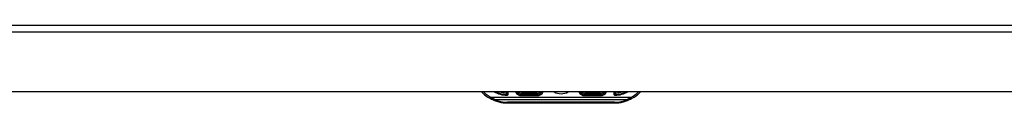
# Model space of a CAD drawing. Header units: inches. Extents: x 9 to 285, y 21 to 142.
# Tile 72 of 140: x 22.66 to 36.44, y 140.36 to 141.45. Entities that reach past the tile are written whole.
import ezdxf

# ---------------------------------------------------------------- set-up
doc = ezdxf.new("R2010")
doc.units = ezdxf.units.IN
doc.header["$MEASUREMENT"] = 0
doc.layers.add('Visible Edges(ANSI)', color=7, linetype='Continuous', lineweight=25)
doc.layers.add('Visible Tangent Edges(ANSI)', color=7, linetype='Continuous', lineweight=25)

msp = doc.modelspace()

# ---------------------------------------------------------------- linework, layer by layer
at = {"layer": 'Visible Edges(ANSI)'}
for p, q in [((8.982, 141.45), (68.587, 141.45)), ((68.587, 140.516), (8.982, 140.516)), ((29.485, 140.516), (29.485, 140.488)), ((29.899, 140.478), (29.682, 140.478)), ((30.785, 140.478), (30.568, 140.478)), ((30.982, 140.488), (30.982, 140.516)), ((29.485, 140.36), (30.982, 140.36))]:
    msp.add_line(p, q, dxfattribs=at)
for centre, radius, start, end in [((29.485, 140.867), 0.507, 223.883, 241.7521), ((29.485, 140.867), 0.507, 241.7521, 270), ((29.485, 140.867), 0.389, 244.6591, 268.5116), ((29.476, 140.488), 0.00984, 268.5116, 0), ((29.682, 140.557), 0.0787, 211.6615, 270), ((29.899, 140.557), 0.0787, 270, 328.3385), ((30.234, 140.686), 0.197, 240.0017, 299.9983), ((30.568, 140.557), 0.0787, 211.6615, 270), ((30.785, 140.557), 0.0787, 270, 328.3385), ((30.991, 140.488), 0.00984, 180, 271.4884), ((30.982, 140.867), 0.507, 270, 298.2479), ((30.982, 140.867), 0.389, 271.4884, 295.3409), ((30.982, 140.867), 0.507, 298.2479, 316.117)]:
    msp.add_arc(centre, radius, start, end, dxfattribs=at)
at = {"layer": 'Visible Tangent Edges(ANSI)'}
for p, q in [((68.587, 141.351), (8.982, 141.351)), ((29.246, 140.421), (29.255, 140.438)), ((29.251, 140.418), (29.26, 140.436)), ((31.207, 140.436), (29.26, 140.436)), ((29.306, 140.408), (31.161, 140.408)), ((29.466, 140.516), (29.466, 140.499)), ((29.475, 140.479), (29.475, 140.469)), ((29.495, 140.488), (29.485, 140.488)), ((29.495, 140.488), (29.495, 140.516)), ((29.682, 140.478), (29.682, 140.498)), ((29.899, 140.498), (29.682, 140.498)), ((29.682, 140.463), (29.682, 140.478)), ((29.682, 140.463), (29.899, 140.463)), ((29.899, 140.478), (29.899, 140.498)), ((29.899, 140.463), (29.899, 140.478)), ((30.568, 140.498), (30.568, 140.478)), ((30.785, 140.498), (30.568, 140.498)), ((30.568, 140.463), (30.568, 140.478)), ((30.568, 140.463), (30.785, 140.463)), ((30.785, 140.498), (30.785, 140.478)), ((30.785, 140.463), (30.785, 140.478)), ((30.972, 140.516), (30.972, 140.488)), ((30.982, 140.488), (30.972, 140.488)), ((30.992, 140.469), (30.992, 140.479)), ((31.001, 140.499), (31.001, 140.516)), ((31.207, 140.436), (31.216, 140.418)), ((31.212, 140.438), (31.221, 140.421)), ((29.485, 140.36), (29.485, 140.372)), ((30.982, 140.372), (29.485, 140.372)), ((30.982, 140.36), (30.982, 140.372))]:
    msp.add_line(p, q, dxfattribs=at)
at = {"layer": 'Visible Tangent Edges(ANSI)', "flags": 128}
for points in [[(29.246, 140.421), (29.246, 140.421), (29.246, 140.42), (29.246, 140.42), (29.247, 140.42), (29.247, 140.42), (29.247, 140.42), (29.247, 140.42), (29.247, 140.42), (29.248, 140.42), (29.248, 140.42), (29.248, 140.419), (29.248, 140.419), (29.249, 140.419), (29.249, 140.419), (29.249, 140.419), (29.249, 140.419), (29.25, 140.419), (29.25, 140.419), (29.25, 140.419), (29.25, 140.418), (29.251, 140.418), (29.251, 140.418), (29.251, 140.418), (29.251, 140.418)], [(29.251, 140.418), (29.253, 140.417), (29.256, 140.416), (29.258, 140.415), (29.26, 140.415), (29.263, 140.414), (29.265, 140.413), (29.267, 140.413), (29.269, 140.412), (29.272, 140.412), (29.274, 140.411), (29.276, 140.411), (29.278, 140.41), (29.281, 140.41), (29.283, 140.41), (29.285, 140.409), (29.288, 140.409), (29.29, 140.409), (29.292, 140.409), (29.294, 140.408), (29.297, 140.408), (29.299, 140.408), (29.301, 140.408), (29.303, 140.408), (29.306, 140.408)], [(29.26, 140.436), (29.259, 140.436), (29.259, 140.436), (29.259, 140.436), (29.259, 140.436), (29.259, 140.436), (29.258, 140.436), (29.258, 140.436), (29.258, 140.436), (29.258, 140.437), (29.258, 140.437), (29.257, 140.437), (29.257, 140.437), (29.257, 140.437), (29.257, 140.437), (29.257, 140.437), (29.256, 140.437), (29.256, 140.437), (29.256, 140.437), (29.256, 140.438), (29.256, 140.438), (29.255, 140.438), (29.255, 140.438), (29.255, 140.438), (29.255, 140.438)], [(29.306, 140.408), (29.304, 140.409), (29.302, 140.409), (29.3, 140.41), (29.298, 140.411), (29.296, 140.412), (29.294, 140.413), (29.292, 140.414), (29.29, 140.415), (29.288, 140.416), (29.286, 140.417), (29.284, 140.418), (29.282, 140.419), (29.28, 140.42), (29.278, 140.421), (29.276, 140.423), (29.275, 140.424), (29.273, 140.425), (29.271, 140.427), (29.269, 140.428), (29.267, 140.429), (29.265, 140.431), (29.263, 140.432), (29.261, 140.434), (29.26, 140.436)], [(29.485, 140.488), (29.485, 140.488), (29.485, 140.489), (29.485, 140.489), (29.484, 140.489), (29.484, 140.489), (29.483, 140.49), (29.483, 140.49), (29.482, 140.49), (29.481, 140.491), (29.48, 140.491), (29.479, 140.492), (29.478, 140.492), (29.477, 140.493), (29.476, 140.493), (29.475, 140.494), (29.474, 140.494), (29.473, 140.495), (29.472, 140.495), (29.471, 140.496), (29.47, 140.496), (29.469, 140.497), (29.468, 140.498), (29.467, 140.498), (29.466, 140.499)], [(29.466, 140.499), (29.466, 140.498), (29.467, 140.496), (29.467, 140.495), (29.468, 140.494), (29.468, 140.493), (29.469, 140.492), (29.469, 140.491), (29.47, 140.49), (29.47, 140.489), (29.471, 140.488), (29.471, 140.487), (29.472, 140.486), (29.472, 140.485), (29.473, 140.484), (29.473, 140.483), (29.474, 140.482), (29.474, 140.481), (29.474, 140.481), (29.475, 140.48), (29.475, 140.48), (29.475, 140.479), (29.475, 140.479), (29.475, 140.479), (29.475, 140.479)], [(31.001, 140.499), (31, 140.498), (30.999, 140.498), (30.998, 140.497), (30.997, 140.496), (30.996, 140.496), (30.995, 140.495), (30.994, 140.495), (30.993, 140.494), (30.992, 140.494), (30.991, 140.493), (30.99, 140.493), (30.989, 140.492), (30.988, 140.492), (30.987, 140.491), (30.986, 140.491), (30.985, 140.49), (30.984, 140.49), (30.984, 140.49), (30.983, 140.489), (30.983, 140.489), (30.982, 140.489), (30.982, 140.489), (30.982, 140.488), (30.982, 140.488)], [(30.992, 140.479), (30.992, 140.479), (30.992, 140.479), (30.992, 140.479), (30.992, 140.48), (30.992, 140.48), (30.993, 140.481), (30.993, 140.481), (30.993, 140.482), (30.994, 140.483), (30.994, 140.484), (30.995, 140.485), (30.995, 140.486), (30.996, 140.487), (30.996, 140.488), (30.997, 140.489), (30.997, 140.49), (30.998, 140.491), (30.998, 140.492), (30.999, 140.493), (30.999, 140.494), (31, 140.495), (31, 140.496), (31.001, 140.498), (31.001, 140.499)], [(31.207, 140.436), (31.206, 140.434), (31.204, 140.432), (31.202, 140.431), (31.2, 140.429), (31.198, 140.428), (31.196, 140.427), (31.194, 140.425), (31.192, 140.424), (31.191, 140.423), (31.189, 140.421), (31.187, 140.42), (31.185, 140.419), (31.183, 140.418), (31.181, 140.417), (31.179, 140.416), (31.177, 140.415), (31.175, 140.414), (31.173, 140.413), (31.171, 140.412), (31.169, 140.411), (31.167, 140.41), (31.165, 140.409), (31.163, 140.409), (31.161, 140.408)], [(31.161, 140.408), (31.164, 140.408), (31.166, 140.408), (31.168, 140.408), (31.17, 140.408), (31.173, 140.408), (31.175, 140.409), (31.177, 140.409), (31.179, 140.409), (31.182, 140.409), (31.184, 140.41), (31.186, 140.41), (31.189, 140.41), (31.191, 140.411), (31.193, 140.411), (31.195, 140.412), (31.198, 140.412), (31.2, 140.413), (31.202, 140.413), (31.204, 140.414), (31.207, 140.415), (31.209, 140.415), (31.211, 140.416), (31.214, 140.417), (31.216, 140.418)], [(31.212, 140.438), (31.212, 140.438), (31.212, 140.438), (31.212, 140.438), (31.211, 140.438), (31.211, 140.438), (31.211, 140.437), (31.211, 140.437), (31.211, 140.437), (31.21, 140.437), (31.21, 140.437), (31.21, 140.437), (31.21, 140.437), (31.21, 140.437), (31.209, 140.437), (31.209, 140.437), (31.209, 140.436), (31.209, 140.436), (31.209, 140.436), (31.208, 140.436), (31.208, 140.436), (31.208, 140.436), (31.208, 140.436), (31.208, 140.436), (31.207, 140.436)], [(31.216, 140.418), (31.216, 140.418), (31.216, 140.418), (31.216, 140.418), (31.217, 140.418), (31.217, 140.419), (31.217, 140.419), (31.217, 140.419), (31.218, 140.419), (31.218, 140.419), (31.218, 140.419), (31.218, 140.419), (31.219, 140.419), (31.219, 140.419), (31.219, 140.42), (31.219, 140.42), (31.22, 140.42), (31.22, 140.42), (31.22, 140.42), (31.22, 140.42), (31.221, 140.42), (31.221, 140.42), (31.221, 140.42), (31.221, 140.421), (31.221, 140.421)]]:
    msp.add_lwpolyline(points, dxfattribs=at)
at = {"layer": 'Visible Tangent Edges(ANSI)'}
for centre, radius, start, end in [((29.485, 140.867), 0.487, 226.1533, 241.7521), ((29.485, 140.867), 0.399, 241.8192, 268.5116), ((29.485, 140.839), 0.468, 247.3707, 270), ((29.485, 140.867), 0.369, 252.1718, 266.9428), ((29.476, 140.488), 0.0197, 268.5116, 0), ((29.682, 140.557), 0.0945, 205.9392, 270), ((29.682, 140.557), 0.0591, 224.4163, 270), ((29.899, 140.557), 0.0591, 270, 315.5837), ((29.899, 140.557), 0.0945, 270, 334.0608), ((30.568, 140.557), 0.0945, 205.9392, 270), ((30.568, 140.557), 0.0591, 224.4163, 270), ((30.785, 140.557), 0.0591, 270, 315.5837), ((30.785, 140.557), 0.0945, 270, 334.0608), ((30.991, 140.488), 0.0197, 180, 271.4884), ((30.982, 140.839), 0.468, 270, 292.6293), ((30.982, 140.867), 0.399, 271.4884, 298.1808), ((30.982, 140.867), 0.369, 273.0572, 287.8282), ((30.982, 140.867), 0.487, 298.2479, 313.8467)]:
    msp.add_arc(centre, radius, start, end, dxfattribs=at)

doc.saveas('drawing.dxf')
